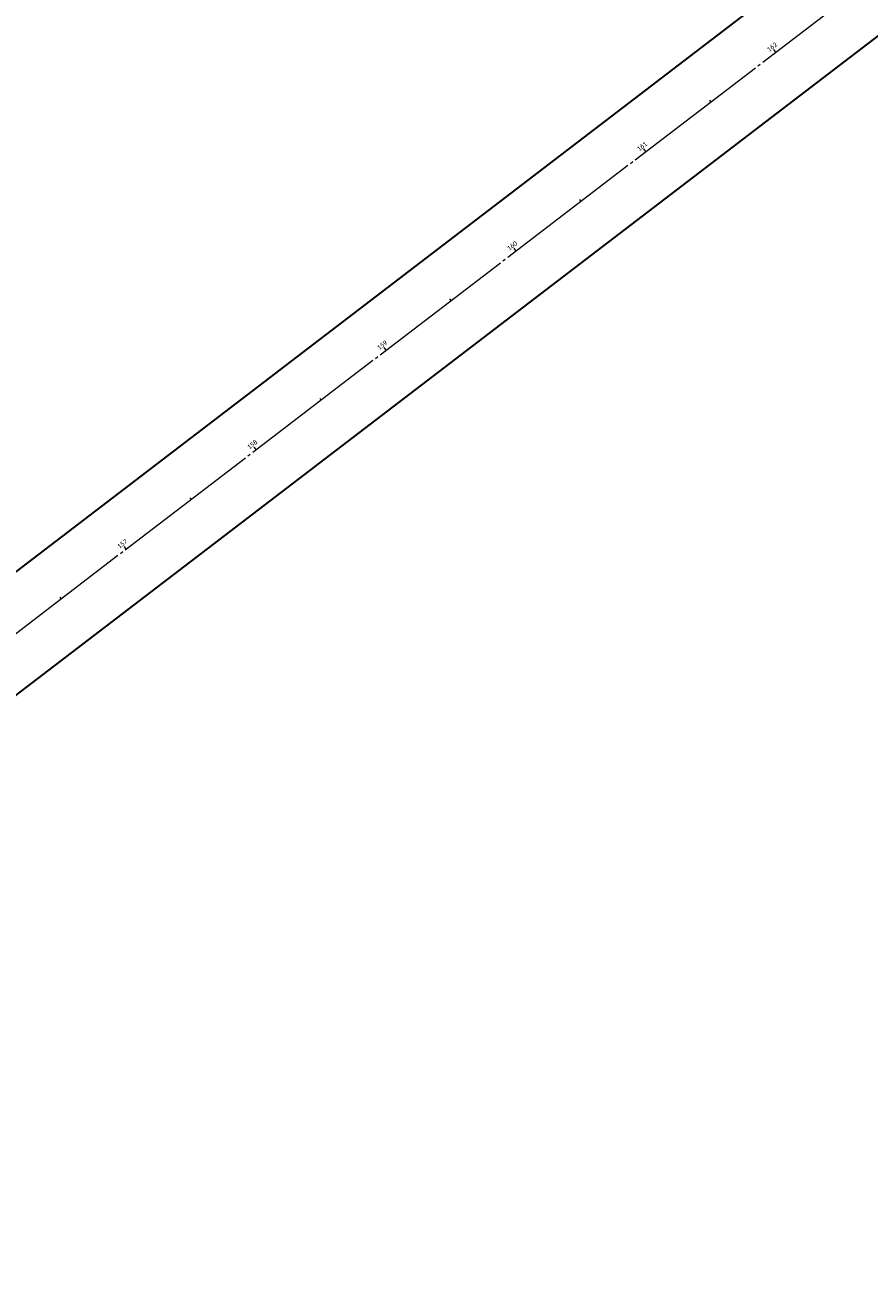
# Model space of a CAD drawing. Header units: inches. Extents: x 2260749 to 2263054, y 729378 to 732258.
# Tile 3 of 13: x 2261265 to 2261781, y 729545 to 730309. Entities that reach past the tile are written whole.
import ezdxf

# ---------------------------------------------------------------- set-up
doc = ezdxf.new("R2010")
doc.units = ezdxf.units.IN
doc.header["$LTSCALE"] = 20
doc.header["$MEASUREMENT"] = 0
doc.linetypes.add('cl', pattern=[4.99999, 0.09375, -0.09375, 4.624991, -0.09375, 0.09375])
doc.linetypes.add('rowex', pattern=[0])
for name, color, linetype, lineweight in [('RW_X_CL', 6, 'cl', 0), ('RW_X_CL_100_Stations', 6, 'Continuous', 0), ('RW_X_Fee_RW', 6, 'rowex', 30)]:
    doc.layers.add(name, color=color, linetype=linetype, lineweight=lineweight)
doc.styles.add('~X_Label - CenterBottom', font='calibril.ttf', dxfattribs={"height": 0.14})

# ---------------------------------------------------------------- blocks, each defined once
blk = doc.blocks.new('DrawTextAnnotation9')
at = {"layer": 'RW_X_CL_100_Stations', "insert": (-1.52, 1.99), "char_height": 2.8, "attachment_point": 8, "rotation": 37.40298, "line_spacing_factor": 0.615, "style": '~X_Label - CenterBottom'}
blk.add_mtext('{\\C256;157}', dxfattribs=at)
blk = doc.blocks.new('DrawTextAnnotation10')
at = {"layer": 'RW_X_CL_100_Stations', "insert": (-1.52, 1.99), "char_height": 2.8, "attachment_point": 8, "rotation": 37.40298, "line_spacing_factor": 0.615, "style": '~X_Label - CenterBottom'}
blk.add_mtext('{\\C256;158}', dxfattribs=at)
blk = doc.blocks.new('DrawTextAnnotation11')
at = {"layer": 'RW_X_CL_100_Stations', "insert": (-1.52, 1.99), "char_height": 2.8, "attachment_point": 8, "rotation": 37.40298, "line_spacing_factor": 0.615, "style": '~X_Label - CenterBottom'}
blk.add_mtext('{\\C256;159}', dxfattribs=at)
blk = doc.blocks.new('DrawTextAnnotation12')
at = {"layer": 'RW_X_CL_100_Stations', "insert": (-1.52, 1.99), "char_height": 2.8, "attachment_point": 8, "rotation": 37.40298, "line_spacing_factor": 0.615, "style": '~X_Label - CenterBottom'}
blk.add_mtext('{\\C256;160}', dxfattribs=at)
blk = doc.blocks.new('DrawTextAnnotation13')
at = {"layer": 'RW_X_CL_100_Stations', "insert": (-1.52, 1.99), "char_height": 2.8, "attachment_point": 8, "rotation": 37.40298, "line_spacing_factor": 0.615, "style": '~X_Label - CenterBottom'}
blk.add_mtext('{\\C256;161}', dxfattribs=at)
blk = doc.blocks.new('DrawTextAnnotation14')
at = {"layer": 'RW_X_CL_100_Stations', "insert": (-1.52, 1.99), "char_height": 2.8, "attachment_point": 8, "rotation": 37.40298, "line_spacing_factor": 0.615, "style": '~X_Label - CenterBottom'}
blk.add_mtext('{\\C256;162}', dxfattribs=at)
blk = doc.blocks.new('DrawLineAnnotationDirectionLength6')
at = {"layer": 'RW_X_CL_100_Stations'}
blk.add_line((0, 0), (-1.21, 1.59), dxfattribs=at)
blk = doc.blocks.new('DrawLineAnnotationDirectionLength7')
at = {"layer": 'RW_X_CL_100_Stations'}
blk.add_line((0, 0), (-1.21, 1.59), dxfattribs=at)
blk = doc.blocks.new('DrawLineAnnotationDirectionLength8')
at = {"layer": 'RW_X_CL_100_Stations'}
blk.add_line((0, 0), (-1.21, 1.59), dxfattribs=at)
blk = doc.blocks.new('DrawLineAnnotationDirectionLength9')
at = {"layer": 'RW_X_CL_100_Stations'}
blk.add_line((0, 0), (-1.21, 1.59), dxfattribs=at)
blk = doc.blocks.new('DrawLineAnnotationDirectionLength10')
at = {"layer": 'RW_X_CL_100_Stations'}
blk.add_line((0, 0), (-1.21, 1.59), dxfattribs=at)
blk = doc.blocks.new('DrawLineAnnotationDirectionLength11')
at = {"layer": 'RW_X_CL_100_Stations'}
blk.add_line((0, 0), (-1.21, 1.59), dxfattribs=at)
blk = doc.blocks.new('DrawLineAnnotationDirectionLength34')
at = {"layer": 'RW_X_CL_100_Stations'}
blk.add_line((0, 0), (-0.73, 0.95), dxfattribs=at)
blk = doc.blocks.new('DrawLineAnnotationDirectionLength35')
at = {"layer": 'RW_X_CL_100_Stations'}
blk.add_line((0, 0), (-0.73, 0.95), dxfattribs=at)
blk = doc.blocks.new('DrawLineAnnotationDirectionLength36')
at = {"layer": 'RW_X_CL_100_Stations'}
blk.add_line((0, 0), (-0.73, 0.95), dxfattribs=at)
blk = doc.blocks.new('DrawLineAnnotationDirectionLength37')
at = {"layer": 'RW_X_CL_100_Stations'}
blk.add_line((0, 0), (-0.73, 0.95), dxfattribs=at)
blk = doc.blocks.new('DrawLineAnnotationDirectionLength38')
at = {"layer": 'RW_X_CL_100_Stations'}
blk.add_line((0, 0), (-0.73, 0.95), dxfattribs=at)
blk = doc.blocks.new('DrawLineAnnotationDirectionLength39')
at = {"layer": 'RW_X_CL_100_Stations'}
blk.add_line((0, 0), (-0.73, 0.95), dxfattribs=at)

msp = doc.modelspace()

# ---------------------------------------------------------------- linework, layer by layer
at = {"layer": 'RW_X_CL'}
msp.add_line((2260777.87, 729568.87), (2263051.84, 731307.64), dxfattribs=at)
at = {"layer": 'RW_X_Fee_RW', "flags": 128}
for points in [[(2260759.65, 729592.7), (2262076.41, 730599.55), (2262076.41, 730599.55, 0.094887), (2262356.05, 730912.79), (2262351.76, 730915.36, 0.021813), (2262397.88, 731000.6), (2262393.38, 731002.78, 0.043647), (2262462.21, 731182.85), (2262452.6, 731185.59, 0.076482), (2262494.23, 731516.42), (2262504.23, 731516.69, 0.043647), (2262482.16, 731708.2), (2262457.67, 731703.19, 0.036589), (2262414.74, 731855.29), (2262403.71, 731885.65), (2262431.91, 731895.89), (2262300.36, 732258.21)], [(2260759.65, 729592.7), (2262076.41, 730599.55), (2262076.41, 730599.55, 0.022353), (2262152.87, 730663.62, 0.022353)], [(2260796.1, 729545.04), (2262087.96, 730532.84, -0.414214), (2262108.98, 730530.04), (2262168.58, 730452.1)]]:
    msp.add_lwpolyline(points, format="xyb", dxfattribs=at)

# ---------------------------------------------------------------- block references
at = {"color": 7, "linetype": 'Continuous', "lineweight": 0}
for name, p in [('DrawTextAnnotation14', (2261724.27, 730292.52)), ('DrawLineAnnotationDirectionLength11', (2261724.27, 730292.52)), ('DrawLineAnnotationDirectionLength39', (2261684.55, 730262.15)), ('DrawTextAnnotation13', (2261644.83, 730231.78)), ('DrawLineAnnotationDirectionLength10', (2261644.83, 730231.78)), ('DrawLineAnnotationDirectionLength38', (2261605.11, 730201.41)), ('DrawTextAnnotation12', (2261565.39, 730171.04)), ('DrawLineAnnotationDirectionLength9', (2261565.39, 730171.04)), ('DrawLineAnnotationDirectionLength37', (2261525.67, 730140.67)), ('DrawTextAnnotation11', (2261485.95, 730110.3)), ('DrawLineAnnotationDirectionLength8', (2261485.95, 730110.3)), ('DrawLineAnnotationDirectionLength36', (2261446.24, 730079.92)), ('DrawTextAnnotation10', (2261406.52, 730049.55)), ('DrawLineAnnotationDirectionLength7', (2261406.52, 730049.55)), ('DrawLineAnnotationDirectionLength35', (2261366.8, 730019.18)), ('DrawTextAnnotation9', (2261327.08, 729988.81)), ('DrawLineAnnotationDirectionLength6', (2261327.08, 729988.81)), ('DrawLineAnnotationDirectionLength34', (2261287.36, 729958.44))]:
    msp.add_blockref(name, p, dxfattribs=at)

doc.saveas('drawing.dxf')
